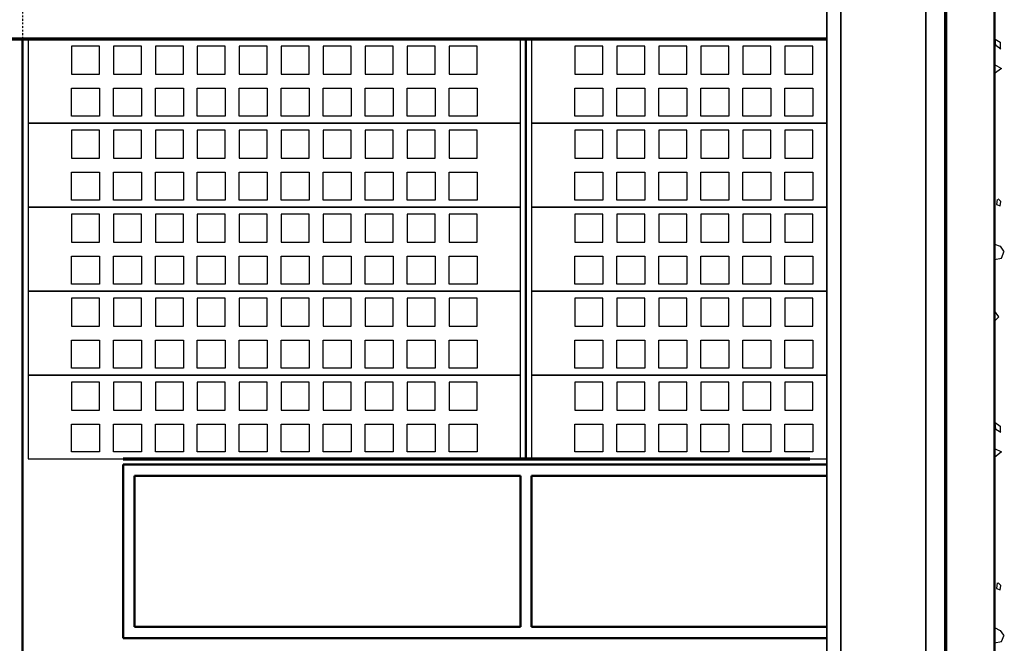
# Model space of a CAD drawing. Header units: millimetres. Extents: x 361 to 67326, y 666 to 56869.
# Tile 54 of 129: x 38049 to 41569, y 21747 to 23976. Entities that reach past the tile are written whole.
import ezdxf

# ---------------------------------------------------------------- set-up
doc = ezdxf.new("R2010")
doc.units = ezdxf.units.MM
doc.linetypes.add('DASHDOT', pattern=[25.4, 12.7, -6.35, 0, -6.35])
doc.layers.add('stramien', color=1, linetype='DASHDOT')
doc.layers.add('vanarris', color=253, linetype='Continuous')

# ---------------------------------------------------------------- blocks, each defined once
blk = doc.blocks.new('*U72')
at = {"layer": 'stramien', "color": 1, "ltscale": 0.5}
blk.add_lwpolyline([(0, 21501.2), (0, -25501.2)], dxfattribs=at)
blk = doc.blocks.new('*U71')
at = {"layer": 'stramien', "color": 0, "linetype": 'ByBlock', "lineweight": -2, "transparency": 16777216}
blk.add_blockref('*U72', (28800, 0), dxfattribs=at)

msp = doc.modelspace()

# ---------------------------------------------------------------- linework, layer by layer
at = {"layer": 'vanarris', "lineweight": 50}
for p, q in [((41533.9, 48546.2), (41533.9, 16916.2)), ((38058.9, 23906.2), (38058.9, 19946.2)), ((39858.9, 23906.2), (39858.9, 22406.2)), ((38418.9, 22386.2), (38418.9, 21766.2)), ((38418.9, 22386.2), (40933.9, 22386.2)), ((38458.9, 21806.2), (38458.9, 22346.2)), ((38458.9, 22346.2), (39838.9, 22346.2)), ((39838.9, 22346.2), (39838.9, 21806.2)), ((39878.9, 22346.2), (40933.9, 22346.2)), ((39878.9, 22346.2), (39878.9, 21806.2)), ((39838.9, 21806.2), (38458.9, 21806.2)), ((40933.9, 21806.2), (39878.9, 21806.2)), ((40933.9, 21766.2), (38418.9, 21766.2))]:
    msp.add_line(p, q, dxfattribs=at)
at = {"layer": 'vanarris', "lineweight": 35}
for p, q in [((41286.4, 30493.7), (41288.9, 20266.2)), ((40933.9, 30393.7), (40933.9, 17046.2)), ((40983.9, 30393.7), (40983.9, 20316.2))]:
    msp.add_line(p, q, dxfattribs=at)
at = {"layer": 'vanarris', "lineweight": 70}
for p, q in [((41358.9, 30346.2), (41358.9, 20316.2)), ((40933.9, 23906.2), (23983.9, 23906.2)), ((38418.9, 22406.2), (40873.9, 22406.2))]:
    msp.add_line(p, q, dxfattribs=at)
at = {"layer": 'vanarris', "lineweight": 25}
for p, q in [((39838.9, 23906.2), (38078.9, 23906.2)), ((38078.9, 23906.2), (38078.9, 23606.2)), ((39838.9, 23606.2), (39838.9, 23906.2)), ((40933.9, 23906.2), (39878.9, 23906.2)), ((39878.9, 23906.2), (39878.9, 23606.2)), ((41538.9, 23883.7), (41536.4, 23906.2)), ((41536.4, 23906.2), (41553.9, 23896.2)), ((38333.9, 23881.2), (38233.9, 23881.2)), ((38233.9, 23881.2), (38233.9, 23781.2)), ((38333.9, 23781.2), (38333.9, 23881.2)), ((38483.9, 23881.2), (38383.9, 23881.2)), ((38383.9, 23881.2), (38383.9, 23781.2)), ((38483.9, 23781.2), (38483.9, 23881.2)), ((38633.9, 23881.2), (38533.9, 23881.2)), ((38533.9, 23881.2), (38533.9, 23781.2)), ((38633.9, 23781.2), (38633.9, 23881.2)), ((38783.9, 23881.2), (38683.9, 23881.2)), ((38683.9, 23881.2), (38683.9, 23781.2)), ((38783.9, 23781.2), (38783.9, 23881.2)), ((38933.9, 23881.2), (38833.9, 23881.2)), ((38833.9, 23881.2), (38833.9, 23781.2)), ((38933.9, 23781.2), (38933.9, 23881.2)), ((39083.9, 23881.2), (38983.9, 23881.2)), ((38983.9, 23881.2), (38983.9, 23781.2)), ((39083.9, 23781.2), (39083.9, 23881.2)), ((39233.9, 23881.2), (39133.9, 23881.2)), ((39133.9, 23881.2), (39133.9, 23781.2)), ((39233.9, 23781.2), (39233.9, 23881.2)), ((39383.9, 23881.2), (39283.9, 23881.2)), ((39283.9, 23881.2), (39283.9, 23781.2)), ((39383.9, 23781.2), (39383.9, 23881.2)), ((39533.9, 23881.2), (39433.9, 23881.2)), ((39433.9, 23881.2), (39433.9, 23781.2)), ((39533.9, 23781.2), (39533.9, 23881.2)), ((39683.9, 23881.2), (39583.9, 23881.2)), ((39583.9, 23881.2), (39583.9, 23781.2)), ((39683.9, 23781.2), (39683.9, 23881.2)), ((40133.9, 23881.2), (40033.9, 23881.2)), ((40033.9, 23881.2), (40033.9, 23781.2)), ((40133.9, 23781.2), (40133.9, 23881.2)), ((40283.9, 23881.2), (40183.9, 23881.2)), ((40183.9, 23881.2), (40183.9, 23781.2)), ((40283.9, 23781.2), (40283.9, 23881.2)), ((40433.9, 23881.2), (40333.9, 23881.2)), ((40333.9, 23881.2), (40333.9, 23781.2)), ((40433.9, 23781.2), (40433.9, 23881.2)), ((40583.9, 23881.2), (40483.9, 23881.2)), ((40483.9, 23881.2), (40483.9, 23781.2)), ((40583.9, 23781.2), (40583.9, 23881.2)), ((40733.9, 23881.2), (40633.9, 23881.2)), ((40633.9, 23881.2), (40633.9, 23781.2)), ((40733.9, 23781.2), (40733.9, 23881.2)), ((40883.9, 23881.2), (40783.9, 23881.2)), ((40783.9, 23881.2), (40783.9, 23781.2)), ((40883.9, 23781.2), (40883.9, 23881.2)), ((41556.4, 23871.2), (41538.9, 23883.7)), ((41553.9, 23896.2), (41553.9, 23871.2)), ((41533.9, 23816.2), (41558.9, 23801.2)), ((41558.9, 23801.2), (41533.9, 23783.7)), ((38233.9, 23781.2), (38333.9, 23781.2)), ((38383.9, 23781.2), (38483.9, 23781.2)), ((38533.9, 23781.2), (38633.9, 23781.2)), ((38683.9, 23781.2), (38783.9, 23781.2)), ((38833.9, 23781.2), (38933.9, 23781.2)), ((38983.9, 23781.2), (39083.9, 23781.2)), ((39133.9, 23781.2), (39233.9, 23781.2)), ((39283.9, 23781.2), (39383.9, 23781.2)), ((39433.9, 23781.2), (39533.9, 23781.2)), ((39583.9, 23781.2), (39683.9, 23781.2)), ((40033.9, 23781.2), (40133.9, 23781.2)), ((40183.9, 23781.2), (40283.9, 23781.2)), ((40333.9, 23781.2), (40433.9, 23781.2)), ((40483.9, 23781.2), (40583.9, 23781.2)), ((40633.9, 23781.2), (40733.9, 23781.2)), ((40783.9, 23781.2), (40883.9, 23781.2)), ((38233.9, 23631.2), (38233.9, 23731.2)), ((38233.9, 23731.2), (38333.9, 23731.2)), ((38333.9, 23731.2), (38333.9, 23631.2)), ((38383.9, 23631.2), (38383.9, 23731.2)), ((38383.9, 23731.2), (38483.9, 23731.2)), ((38483.9, 23731.2), (38483.9, 23631.2)), ((38533.9, 23631.2), (38533.9, 23731.2)), ((38533.9, 23731.2), (38633.9, 23731.2)), ((38633.9, 23731.2), (38633.9, 23631.2)), ((38683.9, 23631.2), (38683.9, 23731.2)), ((38683.9, 23731.2), (38783.9, 23731.2)), ((38783.9, 23731.2), (38783.9, 23631.2)), ((38833.9, 23631.2), (38833.9, 23731.2)), ((38833.9, 23731.2), (38933.9, 23731.2)), ((38933.9, 23731.2), (38933.9, 23631.2)), ((38983.9, 23631.2), (38983.9, 23731.2)), ((38983.9, 23731.2), (39083.9, 23731.2)), ((39083.9, 23731.2), (39083.9, 23631.2)), ((39133.9, 23631.2), (39133.9, 23731.2)), ((39133.9, 23731.2), (39233.9, 23731.2)), ((39233.9, 23731.2), (39233.9, 23631.2)), ((39283.9, 23631.2), (39283.9, 23731.2)), ((39283.9, 23731.2), (39383.9, 23731.2)), ((39383.9, 23731.2), (39383.9, 23631.2)), ((39433.9, 23631.2), (39433.9, 23731.2)), ((39433.9, 23731.2), (39533.9, 23731.2)), ((39533.9, 23731.2), (39533.9, 23631.2)), ((39583.9, 23631.2), (39583.9, 23731.2)), ((39583.9, 23731.2), (39683.9, 23731.2)), ((39683.9, 23731.2), (39683.9, 23631.2)), ((40033.9, 23631.2), (40033.9, 23731.2)), ((40033.9, 23731.2), (40133.9, 23731.2)), ((40133.9, 23731.2), (40133.9, 23631.2)), ((40183.9, 23631.2), (40183.9, 23731.2)), ((40183.9, 23731.2), (40283.9, 23731.2)), ((40283.9, 23731.2), (40283.9, 23631.2)), ((40333.9, 23631.2), (40333.9, 23731.2)), ((40333.9, 23731.2), (40433.9, 23731.2)), ((40433.9, 23731.2), (40433.9, 23631.2)), ((40483.9, 23631.2), (40483.9, 23731.2)), ((40483.9, 23731.2), (40583.9, 23731.2)), ((40583.9, 23731.2), (40583.9, 23631.2)), ((40633.9, 23631.2), (40633.9, 23731.2)), ((40633.9, 23731.2), (40733.9, 23731.2)), ((40733.9, 23731.2), (40733.9, 23631.2)), ((40783.9, 23631.2), (40783.9, 23731.2)), ((40783.9, 23731.2), (40883.9, 23731.2)), ((40883.9, 23731.2), (40883.9, 23631.2)), ((38333.9, 23631.2), (38233.9, 23631.2)), ((38483.9, 23631.2), (38383.9, 23631.2)), ((38633.9, 23631.2), (38533.9, 23631.2)), ((38783.9, 23631.2), (38683.9, 23631.2)), ((38933.9, 23631.2), (38833.9, 23631.2)), ((39083.9, 23631.2), (38983.9, 23631.2)), ((39233.9, 23631.2), (39133.9, 23631.2)), ((39383.9, 23631.2), (39283.9, 23631.2)), ((39533.9, 23631.2), (39433.9, 23631.2)), ((39683.9, 23631.2), (39583.9, 23631.2)), ((40133.9, 23631.2), (40033.9, 23631.2)), ((40283.9, 23631.2), (40183.9, 23631.2)), ((40433.9, 23631.2), (40333.9, 23631.2)), ((40583.9, 23631.2), (40483.9, 23631.2)), ((40733.9, 23631.2), (40633.9, 23631.2)), ((40883.9, 23631.2), (40783.9, 23631.2)), ((39838.9, 23606.2), (38078.9, 23606.2)), ((38078.9, 23606.2), (38078.9, 23306.2)), ((38078.9, 23606.2), (39838.9, 23606.2)), ((39838.9, 23306.2), (39838.9, 23606.2)), ((40933.9, 23606.2), (39878.9, 23606.2)), ((39878.9, 23606.2), (39878.9, 23306.2)), ((39878.9, 23606.2), (40933.9, 23606.2)), ((38333.9, 23581.2), (38233.9, 23581.2)), ((38233.9, 23581.2), (38233.9, 23481.2)), ((38333.9, 23481.2), (38333.9, 23581.2)), ((38483.9, 23581.2), (38383.9, 23581.2)), ((38383.9, 23581.2), (38383.9, 23481.2)), ((38483.9, 23481.2), (38483.9, 23581.2)), ((38633.9, 23581.2), (38533.9, 23581.2)), ((38533.9, 23581.2), (38533.9, 23481.2)), ((38633.9, 23481.2), (38633.9, 23581.2)), ((38783.9, 23581.2), (38683.9, 23581.2)), ((38683.9, 23581.2), (38683.9, 23481.2)), ((38783.9, 23481.2), (38783.9, 23581.2)), ((38933.9, 23581.2), (38833.9, 23581.2)), ((38833.9, 23581.2), (38833.9, 23481.2)), ((38933.9, 23481.2), (38933.9, 23581.2)), ((39083.9, 23581.2), (38983.9, 23581.2)), ((38983.9, 23581.2), (38983.9, 23481.2)), ((39083.9, 23481.2), (39083.9, 23581.2)), ((39233.9, 23581.2), (39133.9, 23581.2)), ((39133.9, 23581.2), (39133.9, 23481.2)), ((39233.9, 23481.2), (39233.9, 23581.2)), ((39383.9, 23581.2), (39283.9, 23581.2)), ((39283.9, 23581.2), (39283.9, 23481.2)), ((39383.9, 23481.2), (39383.9, 23581.2)), ((39533.9, 23581.2), (39433.9, 23581.2)), ((39433.9, 23581.2), (39433.9, 23481.2)), ((39533.9, 23481.2), (39533.9, 23581.2)), ((39683.9, 23581.2), (39583.9, 23581.2)), ((39583.9, 23581.2), (39583.9, 23481.2)), ((39683.9, 23481.2), (39683.9, 23581.2)), ((40133.9, 23581.2), (40033.9, 23581.2)), ((40033.9, 23581.2), (40033.9, 23481.2)), ((40133.9, 23481.2), (40133.9, 23581.2)), ((40283.9, 23581.2), (40183.9, 23581.2)), ((40183.9, 23581.2), (40183.9, 23481.2)), ((40283.9, 23481.2), (40283.9, 23581.2)), ((40433.9, 23581.2), (40333.9, 23581.2)), ((40333.9, 23581.2), (40333.9, 23481.2)), ((40433.9, 23481.2), (40433.9, 23581.2)), ((40583.9, 23581.2), (40483.9, 23581.2)), ((40483.9, 23581.2), (40483.9, 23481.2)), ((40583.9, 23481.2), (40583.9, 23581.2)), ((40733.9, 23581.2), (40633.9, 23581.2)), ((40633.9, 23581.2), (40633.9, 23481.2)), ((40733.9, 23481.2), (40733.9, 23581.2)), ((40883.9, 23581.2), (40783.9, 23581.2)), ((40783.9, 23581.2), (40783.9, 23481.2)), ((40883.9, 23481.2), (40883.9, 23581.2)), ((38233.9, 23481.2), (38333.9, 23481.2)), ((38383.9, 23481.2), (38483.9, 23481.2)), ((38533.9, 23481.2), (38633.9, 23481.2)), ((38683.9, 23481.2), (38783.9, 23481.2)), ((38833.9, 23481.2), (38933.9, 23481.2)), ((38983.9, 23481.2), (39083.9, 23481.2)), ((39133.9, 23481.2), (39233.9, 23481.2)), ((39283.9, 23481.2), (39383.9, 23481.2)), ((39433.9, 23481.2), (39533.9, 23481.2)), ((39583.9, 23481.2), (39683.9, 23481.2)), ((40033.9, 23481.2), (40133.9, 23481.2)), ((40183.9, 23481.2), (40283.9, 23481.2)), ((40333.9, 23481.2), (40433.9, 23481.2)), ((40483.9, 23481.2), (40583.9, 23481.2)), ((40633.9, 23481.2), (40733.9, 23481.2)), ((40783.9, 23481.2), (40883.9, 23481.2)), ((38233.9, 23331.2), (38233.9, 23431.2)), ((38233.9, 23431.2), (38333.9, 23431.2)), ((38333.9, 23431.2), (38333.9, 23331.2)), ((38383.9, 23331.2), (38383.9, 23431.2)), ((38383.9, 23431.2), (38483.9, 23431.2)), ((38483.9, 23431.2), (38483.9, 23331.2)), ((38533.9, 23331.2), (38533.9, 23431.2)), ((38533.9, 23431.2), (38633.9, 23431.2)), ((38633.9, 23431.2), (38633.9, 23331.2)), ((38683.9, 23331.2), (38683.9, 23431.2)), ((38683.9, 23431.2), (38783.9, 23431.2)), ((38783.9, 23431.2), (38783.9, 23331.2)), ((38833.9, 23331.2), (38833.9, 23431.2)), ((38833.9, 23431.2), (38933.9, 23431.2)), ((38933.9, 23431.2), (38933.9, 23331.2)), ((38983.9, 23331.2), (38983.9, 23431.2)), ((38983.9, 23431.2), (39083.9, 23431.2)), ((39083.9, 23431.2), (39083.9, 23331.2)), ((39133.9, 23331.2), (39133.9, 23431.2)), ((39133.9, 23431.2), (39233.9, 23431.2)), ((39233.9, 23431.2), (39233.9, 23331.2)), ((39283.9, 23331.2), (39283.9, 23431.2)), ((39283.9, 23431.2), (39383.9, 23431.2)), ((39383.9, 23431.2), (39383.9, 23331.2)), ((39433.9, 23331.2), (39433.9, 23431.2)), ((39433.9, 23431.2), (39533.9, 23431.2)), ((39533.9, 23431.2), (39533.9, 23331.2)), ((39583.9, 23331.2), (39583.9, 23431.2)), ((39583.9, 23431.2), (39683.9, 23431.2)), ((39683.9, 23431.2), (39683.9, 23331.2)), ((40033.9, 23331.2), (40033.9, 23431.2)), ((40033.9, 23431.2), (40133.9, 23431.2)), ((40133.9, 23431.2), (40133.9, 23331.2)), ((40183.9, 23331.2), (40183.9, 23431.2)), ((40183.9, 23431.2), (40283.9, 23431.2)), ((40283.9, 23431.2), (40283.9, 23331.2)), ((40333.9, 23331.2), (40333.9, 23431.2)), ((40333.9, 23431.2), (40433.9, 23431.2)), ((40433.9, 23431.2), (40433.9, 23331.2)), ((40483.9, 23331.2), (40483.9, 23431.2)), ((40483.9, 23431.2), (40583.9, 23431.2)), ((40583.9, 23431.2), (40583.9, 23331.2)), ((40633.9, 23331.2), (40633.9, 23431.2)), ((40633.9, 23431.2), (40733.9, 23431.2)), ((40733.9, 23431.2), (40733.9, 23331.2)), ((40783.9, 23331.2), (40783.9, 23431.2)), ((40783.9, 23431.2), (40883.9, 23431.2)), ((40883.9, 23431.2), (40883.9, 23331.2)), ((39838.9, 23306.2), (38078.9, 23306.2)), ((38078.9, 23306.2), (38078.9, 23006.2)), ((38078.9, 23306.2), (39838.9, 23306.2)), ((38333.9, 23331.2), (38233.9, 23331.2)), ((38483.9, 23331.2), (38383.9, 23331.2)), ((38633.9, 23331.2), (38533.9, 23331.2)), ((38783.9, 23331.2), (38683.9, 23331.2)), ((38933.9, 23331.2), (38833.9, 23331.2)), ((39083.9, 23331.2), (38983.9, 23331.2)), ((39233.9, 23331.2), (39133.9, 23331.2)), ((39383.9, 23331.2), (39283.9, 23331.2)), ((39533.9, 23331.2), (39433.9, 23331.2)), ((39683.9, 23331.2), (39583.9, 23331.2)), ((39838.9, 23006.2), (39838.9, 23306.2)), ((40933.9, 23306.2), (39878.9, 23306.2)), ((39878.9, 23306.2), (39878.9, 23006.2)), ((39878.9, 23306.2), (40933.9, 23306.2)), ((40133.9, 23331.2), (40033.9, 23331.2)), ((40283.9, 23331.2), (40183.9, 23331.2)), ((40433.9, 23331.2), (40333.9, 23331.2)), ((40583.9, 23331.2), (40483.9, 23331.2)), ((40733.9, 23331.2), (40633.9, 23331.2)), ((40883.9, 23331.2), (40783.9, 23331.2)), ((41543.9, 23333.7), (41541.4, 23316.2)), ((41541.4, 23316.2), (41553.9, 23311.2)), ((41556.4, 23326.2), (41546.4, 23336.2)), ((41553.9, 23311.2), (41556.4, 23326.2)), ((38333.9, 23281.2), (38233.9, 23281.2)), ((38233.9, 23281.2), (38233.9, 23181.2)), ((38333.9, 23181.2), (38333.9, 23281.2)), ((38483.9, 23281.2), (38383.9, 23281.2)), ((38383.9, 23281.2), (38383.9, 23181.2)), ((38483.9, 23181.2), (38483.9, 23281.2)), ((38633.9, 23281.2), (38533.9, 23281.2)), ((38533.9, 23281.2), (38533.9, 23181.2)), ((38633.9, 23181.2), (38633.9, 23281.2)), ((38783.9, 23281.2), (38683.9, 23281.2)), ((38683.9, 23281.2), (38683.9, 23181.2)), ((38783.9, 23181.2), (38783.9, 23281.2)), ((38933.9, 23281.2), (38833.9, 23281.2)), ((38833.9, 23281.2), (38833.9, 23181.2)), ((38933.9, 23181.2), (38933.9, 23281.2)), ((39083.9, 23281.2), (38983.9, 23281.2)), ((38983.9, 23281.2), (38983.9, 23181.2)), ((39083.9, 23181.2), (39083.9, 23281.2)), ((39233.9, 23281.2), (39133.9, 23281.2)), ((39133.9, 23281.2), (39133.9, 23181.2)), ((39233.9, 23181.2), (39233.9, 23281.2)), ((39383.9, 23281.2), (39283.9, 23281.2)), ((39283.9, 23281.2), (39283.9, 23181.2)), ((39383.9, 23181.2), (39383.9, 23281.2)), ((39533.9, 23281.2), (39433.9, 23281.2)), ((39433.9, 23281.2), (39433.9, 23181.2)), ((39533.9, 23181.2), (39533.9, 23281.2)), ((39683.9, 23281.2), (39583.9, 23281.2)), ((39583.9, 23281.2), (39583.9, 23181.2)), ((39683.9, 23181.2), (39683.9, 23281.2)), ((40133.9, 23281.2), (40033.9, 23281.2)), ((40033.9, 23281.2), (40033.9, 23181.2)), ((40133.9, 23181.2), (40133.9, 23281.2)), ((40283.9, 23281.2), (40183.9, 23281.2)), ((40183.9, 23281.2), (40183.9, 23181.2)), ((40283.9, 23181.2), (40283.9, 23281.2)), ((40433.9, 23281.2), (40333.9, 23281.2)), ((40333.9, 23281.2), (40333.9, 23181.2)), ((40433.9, 23181.2), (40433.9, 23281.2)), ((40583.9, 23281.2), (40483.9, 23281.2)), ((40483.9, 23281.2), (40483.9, 23181.2)), ((40583.9, 23181.2), (40583.9, 23281.2)), ((40733.9, 23281.2), (40633.9, 23281.2)), ((40633.9, 23281.2), (40633.9, 23181.2)), ((40733.9, 23181.2), (40733.9, 23281.2)), ((40883.9, 23281.2), (40783.9, 23281.2)), ((40783.9, 23281.2), (40783.9, 23181.2)), ((40883.9, 23181.2), (40883.9, 23281.2)), ((38233.9, 23181.2), (38333.9, 23181.2)), ((38383.9, 23181.2), (38483.9, 23181.2)), ((38533.9, 23181.2), (38633.9, 23181.2)), ((38683.9, 23181.2), (38783.9, 23181.2)), ((38833.9, 23181.2), (38933.9, 23181.2)), ((38983.9, 23181.2), (39083.9, 23181.2)), ((39133.9, 23181.2), (39233.9, 23181.2)), ((39283.9, 23181.2), (39383.9, 23181.2)), ((39433.9, 23181.2), (39533.9, 23181.2)), ((39583.9, 23181.2), (39683.9, 23181.2)), ((40033.9, 23181.2), (40133.9, 23181.2)), ((40183.9, 23181.2), (40283.9, 23181.2)), ((40333.9, 23181.2), (40433.9, 23181.2)), ((40483.9, 23181.2), (40583.9, 23181.2)), ((40633.9, 23181.2), (40733.9, 23181.2)), ((40783.9, 23181.2), (40883.9, 23181.2)), ((41533.9, 23173.7), (41553.9, 23166.2)), ((41553.9, 23166.2), (41566.4, 23148.7)), ((38233.9, 23031.2), (38233.9, 23131.2)), ((38233.9, 23131.2), (38333.9, 23131.2)), ((38333.9, 23131.2), (38333.9, 23031.2)), ((38383.9, 23031.2), (38383.9, 23131.2)), ((38383.9, 23131.2), (38483.9, 23131.2)), ((38483.9, 23131.2), (38483.9, 23031.2)), ((38533.9, 23031.2), (38533.9, 23131.2)), ((38533.9, 23131.2), (38633.9, 23131.2)), ((38633.9, 23131.2), (38633.9, 23031.2)), ((38683.9, 23031.2), (38683.9, 23131.2)), ((38683.9, 23131.2), (38783.9, 23131.2)), ((38783.9, 23131.2), (38783.9, 23031.2)), ((38833.9, 23031.2), (38833.9, 23131.2)), ((38833.9, 23131.2), (38933.9, 23131.2)), ((38933.9, 23131.2), (38933.9, 23031.2)), ((38983.9, 23031.2), (38983.9, 23131.2)), ((38983.9, 23131.2), (39083.9, 23131.2)), ((39083.9, 23131.2), (39083.9, 23031.2)), ((39133.9, 23031.2), (39133.9, 23131.2)), ((39133.9, 23131.2), (39233.9, 23131.2)), ((39233.9, 23131.2), (39233.9, 23031.2)), ((39283.9, 23031.2), (39283.9, 23131.2)), ((39283.9, 23131.2), (39383.9, 23131.2)), ((39383.9, 23131.2), (39383.9, 23031.2)), ((39433.9, 23031.2), (39433.9, 23131.2)), ((39433.9, 23131.2), (39533.9, 23131.2)), ((39533.9, 23131.2), (39533.9, 23031.2)), ((39583.9, 23031.2), (39583.9, 23131.2)), ((39583.9, 23131.2), (39683.9, 23131.2)), ((39683.9, 23131.2), (39683.9, 23031.2)), ((40033.9, 23031.2), (40033.9, 23131.2)), ((40033.9, 23131.2), (40133.9, 23131.2)), ((40133.9, 23131.2), (40133.9, 23031.2)), ((40183.9, 23031.2), (40183.9, 23131.2)), ((40183.9, 23131.2), (40283.9, 23131.2)), ((40283.9, 23131.2), (40283.9, 23031.2)), ((40333.9, 23031.2), (40333.9, 23131.2)), ((40333.9, 23131.2), (40433.9, 23131.2)), ((40433.9, 23131.2), (40433.9, 23031.2)), ((40483.9, 23031.2), (40483.9, 23131.2)), ((40483.9, 23131.2), (40583.9, 23131.2)), ((40583.9, 23131.2), (40583.9, 23031.2)), ((40633.9, 23031.2), (40633.9, 23131.2)), ((40633.9, 23131.2), (40733.9, 23131.2)), ((40733.9, 23131.2), (40733.9, 23031.2)), ((40783.9, 23031.2), (40783.9, 23131.2)), ((40783.9, 23131.2), (40883.9, 23131.2)), ((40883.9, 23131.2), (40883.9, 23031.2)), ((41558.9, 23123.7), (41568.9, 23148.7)), ((41533.9, 23118.7), (41558.9, 23123.7)), ((38333.9, 23031.2), (38233.9, 23031.2)), ((38483.9, 23031.2), (38383.9, 23031.2)), ((38633.9, 23031.2), (38533.9, 23031.2)), ((38783.9, 23031.2), (38683.9, 23031.2)), ((38933.9, 23031.2), (38833.9, 23031.2)), ((39083.9, 23031.2), (38983.9, 23031.2)), ((39233.9, 23031.2), (39133.9, 23031.2)), ((39383.9, 23031.2), (39283.9, 23031.2)), ((39533.9, 23031.2), (39433.9, 23031.2)), ((39683.9, 23031.2), (39583.9, 23031.2)), ((40133.9, 23031.2), (40033.9, 23031.2)), ((40283.9, 23031.2), (40183.9, 23031.2)), ((40433.9, 23031.2), (40333.9, 23031.2)), ((40583.9, 23031.2), (40483.9, 23031.2)), ((40733.9, 23031.2), (40633.9, 23031.2)), ((40883.9, 23031.2), (40783.9, 23031.2)), ((39838.9, 23006.2), (38078.9, 23006.2)), ((38078.9, 23006.2), (38078.9, 22706.2)), ((38078.9, 23006.2), (39838.9, 23006.2)), ((39838.9, 22706.2), (39838.9, 23006.2)), ((40933.9, 23006.2), (39878.9, 23006.2)), ((39878.9, 23006.2), (39878.9, 22706.2)), ((39878.9, 23006.2), (40933.9, 23006.2)), ((38333.9, 22981.2), (38233.9, 22981.2)), ((38233.9, 22981.2), (38233.9, 22881.2)), ((38333.9, 22881.2), (38333.9, 22981.2)), ((38483.9, 22981.2), (38383.9, 22981.2)), ((38383.9, 22981.2), (38383.9, 22881.2)), ((38483.9, 22881.2), (38483.9, 22981.2)), ((38633.9, 22981.2), (38533.9, 22981.2)), ((38533.9, 22981.2), (38533.9, 22881.2)), ((38633.9, 22881.2), (38633.9, 22981.2)), ((38783.9, 22981.2), (38683.9, 22981.2)), ((38683.9, 22981.2), (38683.9, 22881.2)), ((38783.9, 22881.2), (38783.9, 22981.2)), ((38933.9, 22981.2), (38833.9, 22981.2)), ((38833.9, 22981.2), (38833.9, 22881.2)), ((38933.9, 22881.2), (38933.9, 22981.2)), ((39083.9, 22981.2), (38983.9, 22981.2)), ((38983.9, 22981.2), (38983.9, 22881.2)), ((39083.9, 22881.2), (39083.9, 22981.2)), ((39233.9, 22981.2), (39133.9, 22981.2)), ((39133.9, 22981.2), (39133.9, 22881.2)), ((39233.9, 22881.2), (39233.9, 22981.2)), ((39383.9, 22981.2), (39283.9, 22981.2)), ((39283.9, 22981.2), (39283.9, 22881.2)), ((39383.9, 22881.2), (39383.9, 22981.2)), ((39533.9, 22981.2), (39433.9, 22981.2)), ((39433.9, 22981.2), (39433.9, 22881.2)), ((39533.9, 22881.2), (39533.9, 22981.2)), ((39683.9, 22981.2), (39583.9, 22981.2)), ((39583.9, 22981.2), (39583.9, 22881.2)), ((39683.9, 22881.2), (39683.9, 22981.2)), ((40133.9, 22981.2), (40033.9, 22981.2)), ((40033.9, 22981.2), (40033.9, 22881.2)), ((40133.9, 22881.2), (40133.9, 22981.2)), ((40283.9, 22981.2), (40183.9, 22981.2)), ((40183.9, 22981.2), (40183.9, 22881.2)), ((40283.9, 22881.2), (40283.9, 22981.2)), ((40433.9, 22981.2), (40333.9, 22981.2)), ((40333.9, 22981.2), (40333.9, 22881.2)), ((40433.9, 22881.2), (40433.9, 22981.2)), ((40583.9, 22981.2), (40483.9, 22981.2)), ((40483.9, 22981.2), (40483.9, 22881.2)), ((40583.9, 22881.2), (40583.9, 22981.2)), ((40733.9, 22981.2), (40633.9, 22981.2)), ((40633.9, 22981.2), (40633.9, 22881.2)), ((40733.9, 22881.2), (40733.9, 22981.2)), ((40883.9, 22981.2), (40783.9, 22981.2)), ((40783.9, 22981.2), (40783.9, 22881.2)), ((40883.9, 22881.2), (40883.9, 22981.2)), ((41548.9, 22913.7), (41533.9, 22936.2)), ((38233.9, 22881.2), (38333.9, 22881.2)), ((38383.9, 22881.2), (38483.9, 22881.2)), ((38533.9, 22881.2), (38633.9, 22881.2)), ((38683.9, 22881.2), (38783.9, 22881.2)), ((38833.9, 22881.2), (38933.9, 22881.2)), ((38983.9, 22881.2), (39083.9, 22881.2)), ((39133.9, 22881.2), (39233.9, 22881.2)), ((39283.9, 22881.2), (39383.9, 22881.2)), ((39433.9, 22881.2), (39533.9, 22881.2)), ((39583.9, 22881.2), (39683.9, 22881.2)), ((40033.9, 22881.2), (40133.9, 22881.2)), ((40183.9, 22881.2), (40283.9, 22881.2)), ((40333.9, 22881.2), (40433.9, 22881.2)), ((40483.9, 22881.2), (40583.9, 22881.2)), ((40633.9, 22881.2), (40733.9, 22881.2)), ((40783.9, 22881.2), (40883.9, 22881.2)), ((41533.9, 22898.7), (41548.9, 22913.7)), ((38233.9, 22731.2), (38233.9, 22831.2)), ((38233.9, 22831.2), (38333.9, 22831.2)), ((38333.9, 22831.2), (38333.9, 22731.2)), ((38383.9, 22731.2), (38383.9, 22831.2)), ((38383.9, 22831.2), (38483.9, 22831.2)), ((38483.9, 22831.2), (38483.9, 22731.2)), ((38533.9, 22731.2), (38533.9, 22831.2)), ((38533.9, 22831.2), (38633.9, 22831.2)), ((38633.9, 22831.2), (38633.9, 22731.2)), ((38683.9, 22731.2), (38683.9, 22831.2)), ((38683.9, 22831.2), (38783.9, 22831.2)), ((38783.9, 22831.2), (38783.9, 22731.2)), ((38833.9, 22731.2), (38833.9, 22831.2)), ((38833.9, 22831.2), (38933.9, 22831.2)), ((38933.9, 22831.2), (38933.9, 22731.2)), ((38983.9, 22731.2), (38983.9, 22831.2)), ((38983.9, 22831.2), (39083.9, 22831.2)), ((39083.9, 22831.2), (39083.9, 22731.2)), ((39133.9, 22731.2), (39133.9, 22831.2)), ((39133.9, 22831.2), (39233.9, 22831.2)), ((39233.9, 22831.2), (39233.9, 22731.2)), ((39283.9, 22731.2), (39283.9, 22831.2)), ((39283.9, 22831.2), (39383.9, 22831.2)), ((39383.9, 22831.2), (39383.9, 22731.2)), ((39433.9, 22731.2), (39433.9, 22831.2)), ((39433.9, 22831.2), (39533.9, 22831.2)), ((39533.9, 22831.2), (39533.9, 22731.2)), ((39583.9, 22731.2), (39583.9, 22831.2)), ((39583.9, 22831.2), (39683.9, 22831.2)), ((39683.9, 22831.2), (39683.9, 22731.2)), ((40033.9, 22731.2), (40033.9, 22831.2)), ((40033.9, 22831.2), (40133.9, 22831.2)), ((40133.9, 22831.2), (40133.9, 22731.2)), ((40183.9, 22731.2), (40183.9, 22831.2)), ((40183.9, 22831.2), (40283.9, 22831.2)), ((40283.9, 22831.2), (40283.9, 22731.2)), ((40333.9, 22731.2), (40333.9, 22831.2)), ((40333.9, 22831.2), (40433.9, 22831.2)), ((40433.9, 22831.2), (40433.9, 22731.2)), ((40483.9, 22731.2), (40483.9, 22831.2)), ((40483.9, 22831.2), (40583.9, 22831.2)), ((40583.9, 22831.2), (40583.9, 22731.2)), ((40633.9, 22731.2), (40633.9, 22831.2)), ((40633.9, 22831.2), (40733.9, 22831.2)), ((40733.9, 22831.2), (40733.9, 22731.2)), ((40783.9, 22731.2), (40783.9, 22831.2)), ((40783.9, 22831.2), (40883.9, 22831.2)), ((40883.9, 22831.2), (40883.9, 22731.2)), ((39838.9, 22706.2), (38078.9, 22706.2)), ((38078.9, 22706.2), (38078.9, 22406.2)), ((38078.9, 22706.2), (39838.9, 22706.2)), ((38333.9, 22731.2), (38233.9, 22731.2)), ((38483.9, 22731.2), (38383.9, 22731.2)), ((38633.9, 22731.2), (38533.9, 22731.2)), ((38783.9, 22731.2), (38683.9, 22731.2)), ((38933.9, 22731.2), (38833.9, 22731.2)), ((39083.9, 22731.2), (38983.9, 22731.2)), ((39233.9, 22731.2), (39133.9, 22731.2)), ((39383.9, 22731.2), (39283.9, 22731.2)), ((39533.9, 22731.2), (39433.9, 22731.2)), ((39683.9, 22731.2), (39583.9, 22731.2)), ((39838.9, 22406.2), (39838.9, 22706.2)), ((40933.9, 22706.2), (39878.9, 22706.2)), ((39878.9, 22706.2), (39878.9, 22406.2)), ((39878.9, 22706.2), (40933.9, 22706.2)), ((40133.9, 22731.2), (40033.9, 22731.2)), ((40283.9, 22731.2), (40183.9, 22731.2)), ((40433.9, 22731.2), (40333.9, 22731.2)), ((40583.9, 22731.2), (40483.9, 22731.2)), ((40733.9, 22731.2), (40633.9, 22731.2)), ((40883.9, 22731.2), (40783.9, 22731.2)), ((38333.9, 22681.2), (38233.9, 22681.2)), ((38233.9, 22681.2), (38233.9, 22581.2)), ((38333.9, 22581.2), (38333.9, 22681.2)), ((38483.9, 22681.2), (38383.9, 22681.2)), ((38383.9, 22681.2), (38383.9, 22581.2)), ((38483.9, 22581.2), (38483.9, 22681.2)), ((38633.9, 22681.2), (38533.9, 22681.2)), ((38533.9, 22681.2), (38533.9, 22581.2)), ((38633.9, 22581.2), (38633.9, 22681.2)), ((38783.9, 22681.2), (38683.9, 22681.2)), ((38683.9, 22681.2), (38683.9, 22581.2)), ((38783.9, 22581.2), (38783.9, 22681.2)), ((38933.9, 22681.2), (38833.9, 22681.2)), ((38833.9, 22681.2), (38833.9, 22581.2)), ((38933.9, 22581.2), (38933.9, 22681.2)), ((39083.9, 22681.2), (38983.9, 22681.2)), ((38983.9, 22681.2), (38983.9, 22581.2)), ((39083.9, 22581.2), (39083.9, 22681.2)), ((39233.9, 22681.2), (39133.9, 22681.2)), ((39133.9, 22681.2), (39133.9, 22581.2)), ((39233.9, 22581.2), (39233.9, 22681.2)), ((39383.9, 22681.2), (39283.9, 22681.2)), ((39283.9, 22681.2), (39283.9, 22581.2)), ((39383.9, 22581.2), (39383.9, 22681.2)), ((39533.9, 22681.2), (39433.9, 22681.2)), ((39433.9, 22681.2), (39433.9, 22581.2)), ((39533.9, 22581.2), (39533.9, 22681.2)), ((39683.9, 22681.2), (39583.9, 22681.2)), ((39583.9, 22681.2), (39583.9, 22581.2)), ((39683.9, 22581.2), (39683.9, 22681.2)), ((40133.9, 22681.2), (40033.9, 22681.2)), ((40033.9, 22681.2), (40033.9, 22581.2)), ((40133.9, 22581.2), (40133.9, 22681.2)), ((40283.9, 22681.2), (40183.9, 22681.2)), ((40183.9, 22681.2), (40183.9, 22581.2)), ((40283.9, 22581.2), (40283.9, 22681.2)), ((40433.9, 22681.2), (40333.9, 22681.2)), ((40333.9, 22681.2), (40333.9, 22581.2)), ((40433.9, 22581.2), (40433.9, 22681.2)), ((40583.9, 22681.2), (40483.9, 22681.2)), ((40483.9, 22681.2), (40483.9, 22581.2)), ((40583.9, 22581.2), (40583.9, 22681.2)), ((40733.9, 22681.2), (40633.9, 22681.2)), ((40633.9, 22681.2), (40633.9, 22581.2)), ((40733.9, 22581.2), (40733.9, 22681.2)), ((40883.9, 22681.2), (40783.9, 22681.2)), ((40783.9, 22681.2), (40783.9, 22581.2)), ((40883.9, 22581.2), (40883.9, 22681.2)), ((38233.9, 22581.2), (38333.9, 22581.2)), ((38383.9, 22581.2), (38483.9, 22581.2)), ((38533.9, 22581.2), (38633.9, 22581.2)), ((38683.9, 22581.2), (38783.9, 22581.2)), ((38833.9, 22581.2), (38933.9, 22581.2)), ((38983.9, 22581.2), (39083.9, 22581.2)), ((39133.9, 22581.2), (39233.9, 22581.2)), ((39283.9, 22581.2), (39383.9, 22581.2)), ((39433.9, 22581.2), (39533.9, 22581.2)), ((39583.9, 22581.2), (39683.9, 22581.2)), ((40033.9, 22581.2), (40133.9, 22581.2)), ((40183.9, 22581.2), (40283.9, 22581.2)), ((40333.9, 22581.2), (40433.9, 22581.2)), ((40483.9, 22581.2), (40583.9, 22581.2)), ((40633.9, 22581.2), (40733.9, 22581.2)), ((40783.9, 22581.2), (40883.9, 22581.2)), ((38233.9, 22431.2), (38233.9, 22531.2)), ((38233.9, 22531.2), (38333.9, 22531.2)), ((38333.9, 22531.2), (38333.9, 22431.2)), ((38383.9, 22431.2), (38383.9, 22531.2)), ((38383.9, 22531.2), (38483.9, 22531.2)), ((38483.9, 22531.2), (38483.9, 22431.2)), ((38533.9, 22431.2), (38533.9, 22531.2)), ((38533.9, 22531.2), (38633.9, 22531.2)), ((38633.9, 22531.2), (38633.9, 22431.2)), ((38683.9, 22431.2), (38683.9, 22531.2)), ((38683.9, 22531.2), (38783.9, 22531.2)), ((38783.9, 22531.2), (38783.9, 22431.2)), ((38833.9, 22431.2), (38833.9, 22531.2)), ((38833.9, 22531.2), (38933.9, 22531.2)), ((38933.9, 22531.2), (38933.9, 22431.2)), ((38983.9, 22431.2), (38983.9, 22531.2)), ((38983.9, 22531.2), (39083.9, 22531.2)), ((39083.9, 22531.2), (39083.9, 22431.2)), ((39133.9, 22431.2), (39133.9, 22531.2)), ((39133.9, 22531.2), (39233.9, 22531.2)), ((39233.9, 22531.2), (39233.9, 22431.2)), ((39283.9, 22431.2), (39283.9, 22531.2)), ((39283.9, 22531.2), (39383.9, 22531.2)), ((39383.9, 22531.2), (39383.9, 22431.2)), ((39433.9, 22431.2), (39433.9, 22531.2)), ((39433.9, 22531.2), (39533.9, 22531.2)), ((39533.9, 22531.2), (39533.9, 22431.2)), ((39583.9, 22431.2), (39583.9, 22531.2)), ((39583.9, 22531.2), (39683.9, 22531.2)), ((39683.9, 22531.2), (39683.9, 22431.2)), ((40033.9, 22431.2), (40033.9, 22531.2)), ((40033.9, 22531.2), (40133.9, 22531.2)), ((40133.9, 22531.2), (40133.9, 22431.2)), ((40183.9, 22431.2), (40183.9, 22531.2)), ((40183.9, 22531.2), (40283.9, 22531.2)), ((40283.9, 22531.2), (40283.9, 22431.2)), ((40333.9, 22431.2), (40333.9, 22531.2)), ((40333.9, 22531.2), (40433.9, 22531.2)), ((40433.9, 22531.2), (40433.9, 22431.2)), ((40483.9, 22431.2), (40483.9, 22531.2)), ((40483.9, 22531.2), (40583.9, 22531.2)), ((40583.9, 22531.2), (40583.9, 22431.2)), ((40633.9, 22431.2), (40633.9, 22531.2)), ((40633.9, 22531.2), (40733.9, 22531.2)), ((40733.9, 22531.2), (40733.9, 22431.2)), ((40783.9, 22431.2), (40783.9, 22531.2)), ((40783.9, 22531.2), (40883.9, 22531.2)), ((40883.9, 22531.2), (40883.9, 22431.2)), ((41538.9, 22511.2), (41536.4, 22536.2)), ((41536.4, 22536.2), (41553.9, 22523.7)), ((41556.4, 22501.2), (41538.9, 22511.2)), ((41553.9, 22523.7), (41553.9, 22501.2)), ((38333.9, 22431.2), (38233.9, 22431.2)), ((38483.9, 22431.2), (38383.9, 22431.2)), ((38633.9, 22431.2), (38533.9, 22431.2)), ((38783.9, 22431.2), (38683.9, 22431.2)), ((38933.9, 22431.2), (38833.9, 22431.2)), ((39083.9, 22431.2), (38983.9, 22431.2)), ((39233.9, 22431.2), (39133.9, 22431.2)), ((39383.9, 22431.2), (39283.9, 22431.2)), ((39533.9, 22431.2), (39433.9, 22431.2)), ((39683.9, 22431.2), (39583.9, 22431.2)), ((40133.9, 22431.2), (40033.9, 22431.2)), ((40283.9, 22431.2), (40183.9, 22431.2)), ((40433.9, 22431.2), (40333.9, 22431.2)), ((40583.9, 22431.2), (40483.9, 22431.2)), ((40733.9, 22431.2), (40633.9, 22431.2)), ((40883.9, 22431.2), (40783.9, 22431.2)), ((41533.9, 22443.7), (41558.9, 22431.2)), ((41558.9, 22431.2), (41533.9, 22411.2)), ((38078.9, 22406.2), (39838.9, 22406.2)), ((39878.9, 22406.2), (40933.9, 22406.2)), ((41543.9, 21963.7), (41541.4, 21943.7)), ((41541.4, 21943.7), (41553.9, 21938.7)), ((41556.4, 21953.7), (41546.4, 21963.7)), ((41553.9, 21938.7), (41556.4, 21953.7)), ((41533.9, 21803.7), (41553.9, 21793.7)), ((41553.9, 21793.7), (41566.4, 21776.2)), ((41533.9, 21748.7), (41558.9, 21753.7)), ((41558.9, 21753.7), (41568.9, 21776.2))]:
    msp.add_line(p, q, dxfattribs=at)

# ---------------------------------------------------------------- block references
at = {"layer": 'stramien'}
msp.add_blockref('*U71', (9258.9, 34362.5), dxfattribs=at)

doc.saveas('drawing.dxf')
